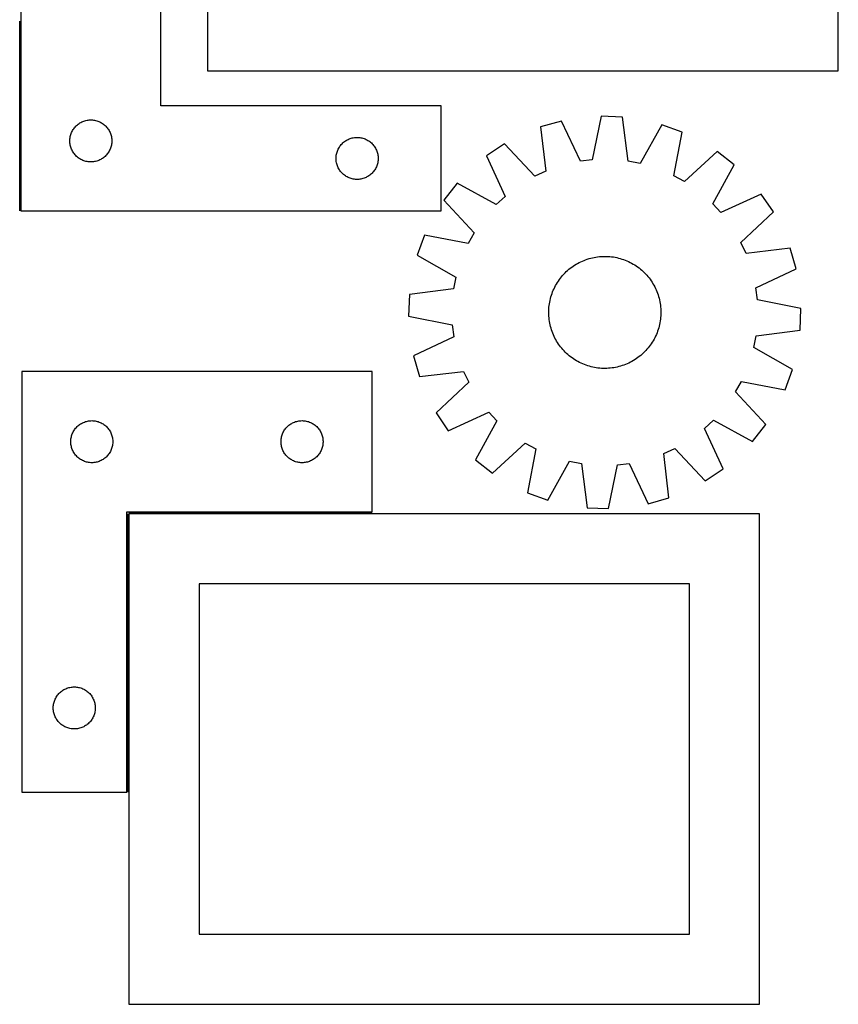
# Model space of a CAD drawing. Header units: millimetres. Extents: x 7 to 1493, y 7 to 2993.
# Tile 3 of 18: x 909 to 1493, y 7 to 709. Entities that reach past the tile are written whole.
import ezdxf

# ---------------------------------------------------------------- set-up
doc = ezdxf.new("R2010")
doc.units = ezdxf.units.MM
doc.layers.add('COMMON', color=5, linetype='CONTINUOUS', true_color=0x0000ff)
doc.layers.add('CUT', color=7, linetype='CONTINUOUS', true_color=0x000000)

msp = doc.modelspace()

# ---------------------------------------------------------------- linework, layer by layer
at = {"layer": 'COMMON'}
for p, q in [((908.774769, 572.673431), (908.774769, 708.049512)), ((985.974295, 356.536283), (985.974295, 158.036284)), ((1160.224295, 357.286284), (986.724296, 357.286284))]:
    msp.add_line(p, q, dxfattribs=at)
at = {"layer": 'CUT'}
for p, q in [((1042.879264, 1022.568006), (1042.879264, 672.568006)), ((1492.879264, 672.568006), (1492.879264, 1022.568006)), ((909.524769, 822.673431), (909.524769, 572.673431)), ((1009.524769, 647.673431), (1009.524769, 822.673431)), ((1042.879264, 672.568006), (1492.879264, 672.568006)), ((1209.524769, 647.673431), (1009.524769, 647.673431)), ((1209.524769, 572.673431), (1209.524769, 647.673431)), ((1323.613723, 640.275747), (1317.348903, 609.13531)), ((1338.989842, 639.723004), (1323.613723, 640.275747)), ((1343.0025, 608.213111), (1338.989842, 639.723004)), ((947.762972, 631.982573), (948.25779, 632.575712)), ((948.25779, 632.575712), (948.782486, 633.142593)), ((948.782486, 633.142593), (949.335669, 633.681711)), ((949.335669, 633.681711), (949.915871, 634.191637)), ((949.915871, 634.191637), (950.521554, 634.671019)), ((950.521554, 634.671019), (951.151113, 635.118586)), ((951.151113, 635.118586), (951.802877, 635.53315)), ((951.802877, 635.53315), (952.475118, 635.913613)), ((952.475118, 635.913613), (953.166053, 636.258964)), ((953.166053, 636.258964), (953.87385, 636.56829)), ((953.87385, 636.56829), (954.596633, 636.840769)), ((954.596633, 636.840769), (955.332484, 637.075679)), ((955.332484, 637.075679), (956.079453, 637.272396)), ((956.079453, 637.272396), (956.835557, 637.4304)), ((956.835557, 637.4304), (957.598793, 637.549271)), ((957.598793, 637.549271), (958.367137, 637.628693)), ((958.367137, 637.628693), (959.13855, 637.668458)), ((959.13855, 637.668458), (959.910987, 637.668458)), ((959.910987, 637.668458), (960.682401, 637.628693)), ((960.682401, 637.628693), (961.450744, 637.549271)), ((961.450744, 637.549271), (962.21398, 637.4304)), ((962.21398, 637.4304), (962.970085, 637.272396)), ((962.970085, 637.272396), (963.717053, 637.075679)), ((963.717053, 637.075679), (964.452904, 636.840769)), ((964.452904, 636.840769), (965.175687, 636.56829)), ((965.175687, 636.56829), (965.883485, 636.258964)), ((965.883485, 636.258964), (966.57442, 635.913613)), ((966.57442, 635.913613), (967.246661, 635.53315)), ((967.246661, 635.53315), (967.898425, 635.118586)), ((967.898425, 635.118586), (968.527983, 634.671019)), ((968.527983, 634.671019), (969.133666, 634.191637)), ((969.133666, 634.191637), (969.713869, 633.681711)), ((969.713869, 633.681711), (970.267052, 633.142593)), ((970.267052, 633.142593), (970.791748, 632.575712)), ((970.791748, 632.575712), (971.286566, 631.982573)), ((1295.284046, 636.826802), (1280.489681, 632.60101)), ((1280.489681, 632.60101), (1284.154407, 601.048759)), ((1308.837403, 608.099093), (1295.284046, 636.826802)), ((1366.998748, 634.248793), (1351.417626, 606.568414)), ((1381.451499, 628.971622), (1366.998748, 634.248793)), ((944.70345, 624.981789), (944.841933, 625.741712)), ((944.841933, 625.741712), (945.019353, 626.493497)), ((945.019353, 626.493497), (945.235238, 627.235153)), ((945.235238, 627.235153), (945.489016, 627.964712)), ((945.489016, 627.964712), (945.780015, 628.680239)), ((945.780015, 628.680239), (946.107462, 629.379837)), ((946.107462, 629.379837), (946.47049, 630.061652)), ((946.47049, 630.061652), (946.868135, 630.723873)), ((946.868135, 630.723873), (947.299344, 631.364747)), ((947.299344, 631.364747), (947.762972, 631.982573)), ((971.286566, 631.982573), (971.750194, 631.364747)), ((971.750194, 631.364747), (972.181402, 630.723873)), ((972.181402, 630.723873), (972.579047, 630.061652)), ((972.579047, 630.061652), (972.942075, 629.379837)), ((972.942075, 629.379837), (973.269522, 628.680239)), ((973.269522, 628.680239), (973.560521, 627.964712)), ((973.560521, 627.964712), (973.814299, 627.235153)), ((973.814299, 627.235153), (974.030185, 626.493497)), ((974.030185, 626.493497), (974.207604, 625.741712)), ((974.207604, 625.741712), (974.346087, 624.981789)), ((1375.530671, 597.763953), (1381.451499, 628.971622)), ((944.524769, 622.673431), (944.544657, 623.445612)), ((944.544657, 621.901249), (944.524769, 622.673431)), ((944.544657, 623.445612), (944.604271, 624.215745)), ((944.604271, 621.131116), (944.544657, 621.901249)), ((944.604271, 624.215745), (944.70345, 624.981789)), ((944.70345, 620.365072), (944.604271, 621.131116)), ((944.841933, 619.60515), (944.70345, 620.365072)), ((945.019353, 618.853364), (944.841933, 619.60515)), ((945.235238, 618.111708), (945.019353, 618.853364)), ((974.030185, 618.853364), (973.814299, 618.111708)), ((974.207604, 619.60515), (974.030185, 618.853364)), ((974.346087, 620.365072), (974.207604, 619.60515)), ((974.346087, 624.981789), (974.445267, 624.215745)), ((974.445267, 621.131116), (974.346087, 620.365072)), ((974.445267, 624.215745), (974.50488, 623.445612)), ((974.50488, 621.901249), (974.445267, 621.131116)), ((974.50488, 623.445612), (974.524769, 622.673431)), ((974.524769, 622.673431), (974.50488, 621.901249)), ((1136.868135, 618.223873), (1137.299344, 618.864747)), ((1137.299344, 618.864747), (1137.762972, 619.482573)), ((1137.762972, 619.482573), (1138.25779, 620.075712)), ((1138.25779, 620.075712), (1138.782486, 620.642593)), ((1138.782486, 620.642593), (1139.335669, 621.181711)), ((1139.335669, 621.181711), (1139.915871, 621.691637)), ((1139.915871, 621.691637), (1140.521554, 622.171019)), ((1140.521554, 622.171019), (1141.151113, 622.618586)), ((1141.151113, 622.618586), (1141.802877, 623.03315)), ((1141.802877, 623.03315), (1142.475118, 623.413613)), ((1142.475118, 623.413613), (1143.166053, 623.758964)), ((1143.166053, 623.758964), (1143.87385, 624.06829)), ((1143.87385, 624.06829), (1144.596633, 624.340769)), ((1144.596633, 624.340769), (1145.332484, 624.575679)), ((1145.332484, 624.575679), (1146.079453, 624.772396)), ((1146.079453, 624.772396), (1146.835557, 624.9304)), ((1146.835557, 624.9304), (1147.598793, 625.049271)), ((1147.598793, 625.049271), (1148.367137, 625.128693)), ((1148.367137, 625.128693), (1149.13855, 625.168458)), ((1149.13855, 625.168458), (1149.910987, 625.168458)), ((1149.910987, 625.168458), (1150.682401, 625.128693)), ((1150.682401, 625.128693), (1151.450744, 625.049271)), ((1151.450744, 625.049271), (1152.21398, 624.9304)), ((1152.21398, 624.9304), (1152.970085, 624.772396)), ((1152.970085, 624.772396), (1153.717053, 624.575679)), ((1153.717053, 624.575679), (1154.452904, 624.340769)), ((1154.452904, 624.340769), (1155.175687, 624.06829)), ((1155.175687, 624.06829), (1155.883485, 623.758964)), ((1155.883485, 623.758964), (1156.57442, 623.413613)), ((1156.57442, 623.413613), (1157.246661, 623.03315)), ((1157.246661, 623.03315), (1157.898425, 622.618586)), ((1157.898425, 622.618586), (1158.527983, 622.171019)), ((1158.527983, 622.171019), (1159.133666, 621.691637)), ((1159.133666, 621.691637), (1159.713869, 621.181711)), ((1159.713869, 621.181711), (1160.267052, 620.642593)), ((1160.267052, 620.642593), (1160.791748, 620.075712)), ((1160.791748, 620.075712), (1161.286566, 619.482573)), ((1161.286566, 619.482573), (1161.750194, 618.864747)), ((1161.750194, 618.864747), (1162.181402, 618.223873)), ((1254.61234, 620.566517), (1241.847904, 611.97584)), ((1276.379698, 597.43306), (1254.61234, 620.566517)), ((945.489016, 617.382149), (945.235238, 618.111708)), ((945.780015, 616.666622), (945.489016, 617.382149)), ((946.107462, 615.967024), (945.780015, 616.666622)), ((946.47049, 615.28521), (946.107462, 615.967024)), ((946.868135, 614.622988), (946.47049, 615.28521)), ((947.299344, 613.982114), (946.868135, 614.622988)), ((947.762972, 613.364288), (947.299344, 613.982114)), ((948.25779, 612.771149), (947.762972, 613.364288)), ((948.782486, 612.204268), (948.25779, 612.771149)), ((949.335669, 611.66515), (948.782486, 612.204268)), ((949.915871, 611.155224), (949.335669, 611.66515)), ((969.713869, 611.66515), (969.133666, 611.155224)), ((970.267052, 612.204268), (969.713869, 611.66515)), ((970.791748, 612.771149), (970.267052, 612.204268)), ((971.286566, 613.364288), (970.791748, 612.771149)), ((971.750194, 613.982114), (971.286566, 613.364288)), ((972.181402, 614.622988), (971.750194, 613.982114)), ((972.579047, 615.28521), (972.181402, 614.622988)), ((972.942075, 615.967024), (972.579047, 615.28521)), ((973.269522, 616.666622), (972.942075, 615.967024)), ((973.560521, 617.382149), (973.269522, 616.666622)), ((973.814299, 618.111708), (973.560521, 617.382149)), ((1134.544657, 610.945612), (1134.604271, 611.715745)), ((1134.604271, 611.715745), (1134.70345, 612.481789)), ((1134.70345, 612.481789), (1134.841933, 613.241712)), ((1134.841933, 613.241712), (1135.019353, 613.993497)), ((1135.019353, 613.993497), (1135.235238, 614.735153)), ((1135.235238, 614.735153), (1135.489016, 615.464712)), ((1135.489016, 615.464712), (1135.780015, 616.180239)), ((1135.780015, 616.180239), (1136.107462, 616.879837)), ((1136.107462, 616.879837), (1136.47049, 617.561652)), ((1136.47049, 617.561652), (1136.868135, 618.223873)), ((1162.181402, 618.223873), (1162.579047, 617.561652)), ((1162.579047, 617.561652), (1162.942075, 616.879837)), ((1162.942075, 616.879837), (1163.269522, 616.180239)), ((1163.269522, 616.180239), (1163.560521, 615.464712)), ((1163.560521, 615.464712), (1163.814299, 614.735153)), ((1163.814299, 614.735153), (1164.030185, 613.993497)), ((1164.030185, 613.993497), (1164.207604, 613.241712)), ((1164.207604, 613.241712), (1164.346087, 612.481789)), ((1164.346087, 612.481789), (1164.445267, 611.715745)), ((1164.445267, 611.715745), (1164.50488, 610.945612)), ((1241.847904, 611.97584), (1255.083447, 583.100329)), ((1406.397928, 615.11011), (1383.025692, 593.599336)), ((1418.512575, 605.625076), (1406.397928, 615.11011)), ((950.521554, 610.675842), (949.915871, 611.155224)), ((951.151113, 610.228275), (950.521554, 610.675842)), ((951.802877, 609.813711), (951.151113, 610.228275)), ((952.475118, 609.433249), (951.802877, 609.813711)), ((953.166053, 609.087897), (952.475118, 609.433249)), ((953.87385, 608.778571), (953.166053, 609.087897)), ((954.596633, 608.506092), (953.87385, 608.778571)), ((955.332484, 608.271182), (954.596633, 608.506092)), ((956.079453, 608.074465), (955.332484, 608.271182)), ((956.835557, 607.916461), (956.079453, 608.074465)), ((957.598793, 607.79759), (956.835557, 607.916461)), ((958.367137, 607.718168), (957.598793, 607.79759)), ((959.13855, 607.678404), (958.367137, 607.718168)), ((959.910987, 607.678404), (959.13855, 607.678404)), ((960.682401, 607.718168), (959.910987, 607.678404)), ((961.450744, 607.79759), (960.682401, 607.718168)), ((962.21398, 607.916461), (961.450744, 607.79759)), ((962.970085, 608.074465), (962.21398, 607.916461)), ((963.717053, 608.271182), (962.970085, 608.074465)), ((964.452904, 608.506092), (963.717053, 608.271182)), ((965.175687, 608.778571), (964.452904, 608.506092)), ((965.883485, 609.087897), (965.175687, 608.778571)), ((966.57442, 609.433249), (965.883485, 609.087897)), ((967.246661, 609.813711), (966.57442, 609.433249)), ((967.898425, 610.228275), (967.246661, 609.813711)), ((968.527983, 610.675842), (967.898425, 610.228275)), ((969.133666, 611.155224), (968.527983, 610.675842)), ((1134.524769, 610.173431), (1134.544657, 610.945612)), ((1134.544657, 609.401249), (1134.524769, 610.173431)), ((1134.604271, 608.631116), (1134.544657, 609.401249)), ((1134.70345, 607.865072), (1134.604271, 608.631116)), ((1134.841933, 607.10515), (1134.70345, 607.865072)), ((1135.019353, 606.353364), (1134.841933, 607.10515)), ((1135.235238, 605.611708), (1135.019353, 606.353364)), ((1135.489016, 604.882149), (1135.235238, 605.611708)), ((1135.780015, 604.166622), (1135.489016, 604.882149)), ((1163.560521, 604.882149), (1163.269522, 604.166622)), ((1163.814299, 605.611708), (1163.560521, 604.882149)), ((1164.030185, 606.353364), (1163.814299, 605.611708)), ((1164.207604, 607.10515), (1164.030185, 606.353364)), ((1164.346087, 607.865072), (1164.207604, 607.10515)), ((1164.445267, 608.631116), (1164.346087, 607.865072)), ((1164.50488, 609.401249), (1164.445267, 608.631116)), ((1164.50488, 610.945612), (1164.524769, 610.173431)), ((1164.524769, 610.173431), (1164.50488, 609.401249)), ((1317.348903, 609.13531), (1308.837403, 608.099093)), ((1351.417626, 606.568414), (1343.0025, 608.213111)), ((1403.237834, 577.774456), (1418.512575, 605.625076)), ((1136.107462, 603.467024), (1135.780015, 604.166622)), ((1136.47049, 602.78521), (1136.107462, 603.467024)), ((1136.868135, 602.122988), (1136.47049, 602.78521)), ((1137.299344, 601.482114), (1136.868135, 602.122988)), ((1137.762972, 600.864288), (1137.299344, 601.482114)), ((1138.25779, 600.271149), (1137.762972, 600.864288)), ((1138.782486, 599.704268), (1138.25779, 600.271149)), ((1139.335669, 599.16515), (1138.782486, 599.704268)), ((1139.915871, 598.655224), (1139.335669, 599.16515)), ((1140.521554, 598.175842), (1139.915871, 598.655224)), ((1141.151113, 597.728275), (1140.521554, 598.175842)), ((1141.802877, 597.313711), (1141.151113, 597.728275)), ((1142.475118, 596.933249), (1141.802877, 597.313711)), ((1157.246661, 597.313711), (1156.57442, 596.933249)), ((1157.898425, 597.728275), (1157.246661, 597.313711)), ((1158.527983, 598.175842), (1157.898425, 597.728275)), ((1159.133666, 598.655224), (1158.527983, 598.175842)), ((1159.713869, 599.16515), (1159.133666, 598.655224)), ((1160.267052, 599.704268), (1159.713869, 599.16515)), ((1160.791748, 600.271149), (1160.267052, 599.704268)), ((1161.286566, 600.864288), (1160.791748, 600.271149)), ((1161.750194, 601.482114), (1161.286566, 600.864288)), ((1162.181402, 602.122988), (1161.750194, 601.482114)), ((1162.579047, 602.78521), (1162.181402, 602.122988)), ((1162.942075, 603.467024), (1162.579047, 602.78521)), ((1163.269522, 604.166622), (1162.942075, 603.467024)), ((1284.154407, 601.048759), (1276.379698, 597.43306)), ((1383.025692, 593.599336), (1375.530671, 597.763953)), ((1143.166053, 596.587897), (1142.475118, 596.933249)), ((1143.87385, 596.278571), (1143.166053, 596.587897)), ((1144.596633, 596.006092), (1143.87385, 596.278571)), ((1145.332484, 595.771182), (1144.596633, 596.006092)), ((1146.079453, 595.574465), (1145.332484, 595.771182)), ((1146.835557, 595.416461), (1146.079453, 595.574465)), ((1147.598793, 595.29759), (1146.835557, 595.416461)), ((1148.367137, 595.218168), (1147.598793, 595.29759)), ((1149.13855, 595.178404), (1148.367137, 595.218168)), ((1149.910987, 595.178404), (1149.13855, 595.178404)), ((1150.682401, 595.218168), (1149.910987, 595.178404)), ((1151.450744, 595.29759), (1150.682401, 595.218168)), ((1152.21398, 595.416461), (1151.450744, 595.29759)), ((1152.970085, 595.574465), (1152.21398, 595.416461)), ((1153.717053, 595.771182), (1152.970085, 595.574465)), ((1154.452904, 596.006092), (1153.717053, 595.771182)), ((1155.175687, 596.278571), (1154.452904, 596.006092)), ((1155.883485, 596.587897), (1155.175687, 596.278571)), ((1156.57442, 596.933249), (1155.883485, 596.587897)), ((1220.955953, 592.533819), (1211.470919, 580.419172)), ((1248.806573, 577.259078), (1220.955953, 592.533819)), ((1437.954596, 584.733124), (1409.079085, 571.497581)), ((1446.545273, 571.968689), (1437.954596, 584.733124)), ((1211.470919, 580.419172), (1232.981692, 557.046936)), ((1255.083447, 583.100329), (1248.806573, 577.259078)), ((1409.079085, 571.497581), (1403.237834, 577.774456)), ((909.524769, 572.673431), (1209.524769, 572.673431)), ((1423.411816, 550.20133), (1446.545273, 571.968689)), ((1197.609407, 555.472743), (1192.332235, 541.019992)), ((1228.817075, 549.551916), (1197.609407, 555.472743)), ((1232.981692, 557.046936), (1228.817075, 549.551916)), ((1427.027515, 542.426621), (1423.411816, 550.20133)), ((1458.579766, 546.091347), (1427.027515, 542.426621)), ((1462.805558, 531.296982), (1458.579766, 546.091347)), ((1192.332235, 541.019992), (1220.012614, 525.43887)), ((1304.73423, 534.002538), (1305.803449, 534.662674)), ((1305.803449, 534.662674), (1306.892874, 535.288899)), ((1306.892874, 535.288899), (1308.001433, 535.880596)), ((1308.001433, 535.880596), (1309.12803, 536.43718)), ((1309.12803, 536.43718), (1310.271554, 536.958102)), ((1310.271554, 536.958102), (1311.430876, 537.442848)), ((1311.430876, 537.442848), (1312.604853, 537.890939)), ((1312.604853, 537.890939), (1313.792325, 538.301934)), ((1313.792325, 538.301934), (1314.992121, 538.675427)), ((1314.992121, 538.675427), (1316.203056, 539.011049)), ((1316.203056, 539.011049), (1317.423936, 539.308469)), ((1317.423936, 539.308469), (1318.653556, 539.567394)), ((1318.653556, 539.567394), (1319.890702, 539.787567)), ((1319.890702, 539.787567), (1321.134153, 539.968773)), ((1321.134153, 539.968773), (1322.382683, 540.110831)), ((1322.382683, 540.110831), (1323.635059, 540.213601)), ((1323.635059, 540.213601), (1324.890045, 540.276983)), ((1324.890045, 540.276983), (1326.146402, 540.300913)), ((1326.146402, 540.300913), (1327.402891, 540.285369)), ((1327.402891, 540.285369), (1328.658272, 540.230365)), ((1328.658272, 540.230365), (1329.911306, 540.135956)), ((1329.911306, 540.135956), (1331.160756, 540.002234)), ((1331.160756, 540.002234), (1332.405389, 539.829332)), ((1332.405389, 539.829332), (1333.643978, 539.617421)), ((1333.643978, 539.617421), (1334.875298, 539.366709)), ((1334.875298, 539.366709), (1336.098136, 539.077445)), ((1336.098136, 539.077445), (1337.311285, 538.749912)), ((1337.311285, 538.749912), (1338.513547, 538.384436)), ((1338.513547, 538.384436), (1339.703735, 537.981375)), ((1339.703735, 537.981375), (1340.880676, 537.541129)), ((1340.880676, 537.541129), (1342.043208, 537.064132)), ((1342.043208, 537.064132), (1343.190184, 536.550854)), ((1343.190184, 536.550854), (1344.320471, 536.001802)), ((1344.320471, 536.001802), (1345.432954, 535.417517)), ((1345.432954, 535.417517), (1346.526535, 534.798577)), ((1346.526535, 534.798577), (1347.600135, 534.145593)), ((1347.600135, 534.145593), (1348.652695, 533.459207)), ((1296.187338, 526.653331), (1297.029929, 527.585558)), ((1297.029929, 527.585558), (1297.901387, 528.490858)), ((1297.901387, 528.490858), (1298.80085, 529.368339)), ((1298.80085, 529.368339), (1299.727433, 530.217134)), ((1299.727433, 530.217134), (1300.680219, 531.036405)), ((1300.680219, 531.036405), (1301.658269, 531.825344)), ((1301.658269, 531.825344), (1302.660617, 532.583172)), ((1302.660617, 532.583172), (1303.686275, 533.309143)), ((1303.686275, 533.309143), (1304.73423, 534.002538)), ((1348.652695, 533.459207), (1349.683176, 532.740099)), ((1349.683176, 532.740099), (1350.69056, 531.988978)), ((1350.69056, 531.988978), (1351.673854, 531.206584)), ((1351.673854, 531.206584), (1352.632087, 530.39369)), ((1352.632087, 530.39369), (1353.564314, 529.551099)), ((1353.564314, 529.551099), (1354.469614, 528.679642)), ((1354.469614, 528.679642), (1355.347095, 527.780178)), ((1355.347095, 527.780178), (1356.195889, 526.853596)), ((1434.077849, 517.743625), (1462.805558, 531.296982)), ((1220.012614, 525.43887), (1218.367917, 517.023744)), ((1291.163511, 519.454198), (1291.782451, 520.547779)), ((1291.782451, 520.547779), (1292.435436, 521.621379)), ((1292.435436, 521.621379), (1293.121821, 522.673939)), ((1293.121821, 522.673939), (1293.840929, 523.70442)), ((1293.840929, 523.70442), (1294.592051, 524.711804)), ((1294.592051, 524.711804), (1295.374444, 525.695098)), ((1295.374444, 525.695098), (1296.187338, 526.653331)), ((1356.195889, 526.853596), (1357.015161, 525.90081)), ((1357.015161, 525.90081), (1357.8041, 524.92276)), ((1357.8041, 524.92276), (1358.561928, 523.920411)), ((1358.561928, 523.920411), (1359.287898, 522.894753)), ((1359.287898, 522.894753), (1359.981294, 521.846798)), ((1359.981294, 521.846798), (1360.64143, 520.77758)), ((1360.64143, 520.77758), (1361.267655, 519.688154)), ((1186.858024, 513.011086), (1186.305282, 497.634967)), ((1218.367917, 517.023744), (1186.858024, 513.011086)), ((1288.196593, 512.534791), (1288.599653, 513.72498)), ((1288.599653, 513.72498), (1289.039899, 514.901921)), ((1289.039899, 514.901921), (1289.516896, 516.064452)), ((1289.516896, 516.064452), (1290.030174, 517.211428)), ((1290.030174, 517.211428), (1290.579226, 518.341715)), ((1290.579226, 518.341715), (1291.163511, 519.454198)), ((1361.267655, 519.688154), (1361.859351, 518.579595)), ((1361.859351, 518.579595), (1362.415935, 517.452998)), ((1362.415935, 517.452998), (1362.936857, 516.309474)), ((1362.936857, 516.309474), (1363.421604, 515.150152)), ((1363.421604, 515.150152), (1363.869695, 513.976176)), ((1363.869695, 513.976176), (1364.28069, 512.788704)), ((1435.114066, 509.232126), (1434.077849, 517.743625)), ((1286.578794, 505.182), (1286.751696, 506.426634)), ((1286.751696, 506.426634), (1286.963607, 507.665222)), ((1286.963607, 507.665222), (1287.214319, 508.896542)), ((1287.214319, 508.896542), (1287.503584, 510.11938)), ((1287.503584, 510.11938), (1287.831116, 511.332529)), ((1287.831116, 511.332529), (1288.196593, 512.534791)), ((1364.28069, 512.788704), (1364.654183, 511.588908)), ((1364.654183, 511.588908), (1364.989805, 510.377972)), ((1364.989805, 510.377972), (1365.287225, 509.157092)), ((1365.287225, 509.157092), (1365.54615, 507.927472)), ((1365.54615, 507.927472), (1365.766323, 506.690326)), ((1365.766323, 506.690326), (1365.947528, 505.446875)), ((1466.254502, 502.967305), (1435.114066, 509.232126)), ((1286.280115, 500.167646), (1286.295659, 501.424136)), ((1286.304045, 498.911289), (1286.280115, 500.167646)), ((1286.295659, 501.424136), (1286.350663, 502.679517)), ((1286.367427, 497.656303), (1286.304045, 498.911289)), ((1286.350663, 502.679517), (1286.445073, 503.93255)), ((1286.445073, 503.93255), (1286.578794, 505.182)), ((1365.947528, 505.446875), (1366.089586, 504.198345)), ((1366.089586, 504.198345), (1366.192357, 502.945969)), ((1366.192357, 502.945969), (1366.255739, 501.690984)), ((1366.264125, 499.178137), (1366.209121, 497.922756)), ((1366.255739, 501.690984), (1366.279669, 500.434626)), ((1366.279669, 500.434626), (1366.264125, 499.178137)), ((1465.70176, 487.591187), (1466.254502, 502.967305)), ((1186.305282, 497.634967), (1217.445718, 491.370147)), ((1286.470198, 496.403927), (1286.367427, 497.656303)), ((1286.612256, 495.155398), (1286.470198, 496.403927)), ((1286.793461, 493.911946), (1286.612256, 495.155398)), ((1287.013634, 492.6748), (1286.793461, 493.911946)), ((1287.272559, 491.44518), (1287.013634, 492.6748)), ((1365.596177, 492.937051), (1365.345465, 491.70573)), ((1365.808088, 494.175639), (1365.596177, 492.937051)), ((1365.98099, 495.420272), (1365.808088, 494.175639)), ((1366.114711, 496.669722), (1365.98099, 495.420272)), ((1366.209121, 497.922756), (1366.114711, 496.669722)), ((1217.445718, 491.370147), (1218.481935, 482.858647)), ((1287.569979, 490.2243), (1287.272559, 491.44518)), ((1287.905601, 489.013365), (1287.569979, 490.2243)), ((1288.279094, 487.813569), (1287.905601, 489.013365)), ((1288.690089, 486.626097), (1288.279094, 487.813569)), ((1289.138181, 485.45212), (1288.690089, 486.626097)), ((1289.622927, 484.292798), (1289.138181, 485.45212)), ((1363.519885, 485.700352), (1363.042888, 484.53782)), ((1363.960131, 486.877293), (1363.519885, 485.700352)), ((1364.363192, 488.067482), (1363.960131, 486.877293)), ((1364.728668, 489.269744), (1364.363192, 488.067482)), ((1365.0562, 490.482892), (1364.728668, 489.269744)), ((1365.345465, 491.70573), (1365.0562, 490.482892)), ((1434.191867, 483.578528), (1465.70176, 487.591187)), ((1218.481935, 482.858647), (1189.754226, 469.30529)), ((1290.143849, 483.149274), (1289.622927, 484.292798)), ((1290.700433, 482.022677), (1290.143849, 483.149274)), ((1291.292129, 480.914119), (1290.700433, 482.022677)), ((1291.918355, 479.824693), (1291.292129, 480.914119)), ((1292.578491, 478.755475), (1291.918355, 479.824693)), ((1293.271886, 477.707519), (1292.578491, 478.755475)), ((1359.437963, 477.928333), (1358.718855, 476.897853)), ((1360.124348, 478.980893), (1359.437963, 477.928333)), ((1360.777333, 480.054493), (1360.124348, 478.980893)), ((1361.396273, 481.148075), (1360.777333, 480.054493)), ((1361.980558, 482.260558), (1361.396273, 481.148075)), ((1362.52961, 483.390845), (1361.980558, 482.260558)), ((1363.042888, 484.53782), (1362.52961, 483.390845)), ((1432.54717, 475.163403), (1434.191867, 483.578528)), ((1293.997856, 476.681862), (1293.271886, 477.707519)), ((1294.755684, 475.679513), (1293.997856, 476.681862)), ((1295.544624, 474.701463), (1294.755684, 475.679513)), ((1296.363895, 473.748677), (1295.544624, 474.701463)), ((1297.212689, 472.822095), (1296.363895, 473.748677)), ((1298.09017, 471.922631), (1297.212689, 472.822095)), ((1298.99547, 471.051173), (1298.09017, 471.922631)), ((1299.927697, 470.208582), (1298.99547, 471.051173)), ((1353.758934, 471.233934), (1352.832352, 470.385139)), ((1354.658397, 472.111414), (1353.758934, 471.233934)), ((1355.529855, 473.016714), (1354.658397, 472.111414)), ((1356.372446, 473.948941), (1355.529855, 473.016714)), ((1357.18534, 474.907174), (1356.372446, 473.948941)), ((1357.967733, 475.890468), (1357.18534, 474.907174)), ((1358.718855, 476.897853), (1357.967733, 475.890468)), ((1460.227549, 459.58228), (1432.54717, 475.163403)), ((1189.754226, 469.30529), (1193.980018, 454.510925)), ((1300.88593, 469.395689), (1299.927697, 470.208582)), ((1301.869224, 468.613295), (1300.88593, 469.395689)), ((1302.876608, 467.862173), (1301.869224, 468.613295)), ((1303.907089, 467.143065), (1302.876608, 467.862173)), ((1304.959649, 466.45668), (1303.907089, 467.143065)), ((1306.033249, 465.803695), (1304.959649, 466.45668)), ((1307.12683, 465.184755), (1306.033249, 465.803695)), ((1308.239314, 464.600471), (1307.12683, 465.184755)), ((1309.369601, 464.051418), (1308.239314, 464.600471)), ((1310.516576, 463.53814), (1309.369601, 464.051418)), ((1343.431754, 464.165093), (1342.28823, 463.644171)), ((1344.558351, 464.721677), (1343.431754, 464.165093)), ((1345.66691, 465.313373), (1344.558351, 464.721677)), ((1346.756336, 465.939599), (1345.66691, 465.313373)), ((1347.825554, 466.599735), (1346.756336, 465.939599)), ((1348.873509, 467.29313), (1347.825554, 466.599735)), ((1349.899167, 468.0191), (1348.873509, 467.29313)), ((1350.901515, 468.776929), (1349.899167, 468.0191)), ((1351.879565, 469.565868), (1350.901515, 468.776929)), ((1352.832352, 470.385139), (1351.879565, 469.565868)), ((910.224295, 458.036284), (910.224295, 158.036284)), ((1160.224295, 458.036284), (910.224295, 458.036284)), ((1160.224295, 358.036284), (1160.224295, 458.036284)), ((1193.980018, 454.510925), (1225.532269, 458.175651)), ((1225.532269, 458.175651), (1229.147968, 450.400943)), ((1311.679108, 463.061143), (1310.516576, 463.53814)), ((1312.856049, 462.620897), (1311.679108, 463.061143)), ((1314.046238, 462.217837), (1312.856049, 462.620897)), ((1315.248499, 461.85236), (1314.046238, 462.217837)), ((1316.461648, 461.524828), (1315.248499, 461.85236)), ((1317.684486, 461.235563), (1316.461648, 461.524828)), ((1318.915807, 460.984852), (1317.684486, 461.235563)), ((1320.154395, 460.77294), (1318.915807, 460.984852)), ((1321.399028, 460.600038), (1320.154395, 460.77294)), ((1322.648478, 460.466317), (1321.399028, 460.600038)), ((1323.901512, 460.371908), (1322.648478, 460.466317)), ((1325.156893, 460.316903), (1323.901512, 460.371908)), ((1326.413382, 460.301359), (1325.156893, 460.316903)), ((1327.669739, 460.325289), (1326.413382, 460.301359)), ((1328.924725, 460.388671), (1327.669739, 460.325289)), ((1330.177101, 460.491442), (1328.924725, 460.388671)), ((1331.425631, 460.6335), (1330.177101, 460.491442)), ((1332.669082, 460.814705), (1331.425631, 460.6335)), ((1333.906228, 461.034879), (1332.669082, 460.814705)), ((1335.135848, 461.293803), (1333.906228, 461.034879)), ((1336.356728, 461.591223), (1335.135848, 461.293803)), ((1337.567664, 461.926845), (1336.356728, 461.591223)), ((1338.767459, 462.300338), (1337.567664, 461.926845)), ((1339.954931, 462.711333), (1338.767459, 462.300338)), ((1341.128908, 463.159425), (1339.954931, 462.711333)), ((1342.28823, 463.644171), (1341.128908, 463.159425)), ((1454.950377, 445.129529), (1460.227549, 459.58228)), ((1229.147968, 450.400943), (1206.014511, 428.633584)), ((1419.578092, 443.555336), (1423.742709, 451.050357)), ((1423.742709, 451.050357), (1454.950377, 445.129529)), ((1441.088865, 420.183101), (1419.578092, 443.555336)), ((1206.014511, 428.633584), (1214.605188, 415.869149)), ((1214.605188, 415.869149), (1243.4807, 429.104692)), ((1243.4807, 429.104692), (1249.321951, 422.827817)), ((953.517888, 421.45359), (954.217486, 421.781038)), ((954.217486, 421.781038), (954.933013, 422.072036)), ((954.933013, 422.072036), (955.662572, 422.325815)), ((955.662572, 422.325815), (956.404228, 422.5417)), ((956.404228, 422.5417), (957.156014, 422.719119)), ((957.156014, 422.719119), (957.915936, 422.857603)), ((957.915936, 422.857603), (958.68198, 422.956782)), ((958.68198, 422.956782), (959.452113, 423.016395)), ((959.452113, 423.016395), (960.224295, 423.036284)), ((960.224295, 423.036284), (960.996476, 423.016395)), ((960.996476, 423.016395), (961.766609, 422.956782)), ((961.766609, 422.956782), (962.532653, 422.857603)), ((962.532653, 422.857603), (963.292575, 422.719119)), ((963.292575, 422.719119), (964.044361, 422.5417)), ((964.044361, 422.5417), (964.786017, 422.325815)), ((964.786017, 422.325815), (965.515576, 422.072036)), ((965.515576, 422.072036), (966.231103, 421.781038)), ((966.231103, 421.781038), (966.930701, 421.45359)), ((1103.517888, 421.45359), (1104.217486, 421.781038)), ((1104.217486, 421.781038), (1104.933013, 422.072036)), ((1104.933013, 422.072036), (1105.662572, 422.325815)), ((1105.662572, 422.325815), (1106.404228, 422.5417)), ((1106.404228, 422.5417), (1107.156014, 422.719119)), ((1107.156014, 422.719119), (1107.915936, 422.857603)), ((1107.915936, 422.857603), (1108.68198, 422.956782)), ((1108.68198, 422.956782), (1109.452113, 423.016395)), ((1109.452113, 423.016395), (1110.224295, 423.036284)), ((1110.224295, 423.036284), (1110.996476, 423.016395)), ((1110.996476, 423.016395), (1111.766609, 422.956782)), ((1111.766609, 422.956782), (1112.532653, 422.857603)), ((1112.532653, 422.857603), (1113.292575, 422.719119)), ((1113.292575, 422.719119), (1114.044361, 422.5417)), ((1114.044361, 422.5417), (1114.786017, 422.325815)), ((1114.786017, 422.325815), (1115.515576, 422.072036)), ((1115.515576, 422.072036), (1116.231103, 421.781038)), ((1116.231103, 421.781038), (1116.930701, 421.45359)), ((1249.321951, 422.827817), (1234.047209, 394.977197)), ((1397.476337, 417.501944), (1403.753212, 423.343195)), ((1403.753212, 423.343195), (1431.603832, 408.068453)), ((946.638761, 414.395), (946.984113, 415.085935)), ((946.984113, 415.085935), (947.364575, 415.758176)), ((947.364575, 415.758176), (947.779139, 416.40994)), ((947.779139, 416.40994), (948.226706, 417.039498)), ((948.226706, 417.039498), (948.706088, 417.645182)), ((948.706088, 417.645182), (949.216014, 418.225384)), ((949.216014, 418.225384), (949.755132, 418.778567)), ((949.755132, 418.778567), (950.322013, 419.303263)), ((950.322013, 419.303263), (950.915152, 419.798081)), ((950.915152, 419.798081), (951.532978, 420.261709)), ((951.532978, 420.261709), (952.173852, 420.692918)), ((952.173852, 420.692918), (952.836073, 421.090563)), ((952.836073, 421.090563), (953.517888, 421.45359)), ((966.930701, 421.45359), (967.612516, 421.090563)), ((967.612516, 421.090563), (968.274737, 420.692918)), ((968.274737, 420.692918), (968.915611, 420.261709)), ((968.915611, 420.261709), (969.533437, 419.798081)), ((969.533437, 419.798081), (970.126576, 419.303263)), ((970.126576, 419.303263), (970.693457, 418.778567)), ((970.693457, 418.778567), (971.232575, 418.225384)), ((971.232575, 418.225384), (971.742501, 417.645182)), ((971.742501, 417.645182), (972.221883, 417.039498)), ((972.221883, 417.039498), (972.66945, 416.40994)), ((972.66945, 416.40994), (973.084014, 415.758176)), ((973.084014, 415.758176), (973.464476, 415.085935)), ((973.464476, 415.085935), (973.809828, 414.395)), ((1096.638761, 414.395), (1096.984113, 415.085935)), ((1096.984113, 415.085935), (1097.364575, 415.758176)), ((1097.364575, 415.758176), (1097.779139, 416.40994)), ((1097.779139, 416.40994), (1098.226706, 417.039498)), ((1098.226706, 417.039498), (1098.706088, 417.645182)), ((1098.706088, 417.645182), (1099.216014, 418.225384)), ((1099.216014, 418.225384), (1099.755132, 418.778567)), ((1099.755132, 418.778567), (1100.322013, 419.303263)), ((1100.322013, 419.303263), (1100.915152, 419.798081)), ((1100.915152, 419.798081), (1101.532978, 420.261709)), ((1101.532978, 420.261709), (1102.173852, 420.692918)), ((1102.173852, 420.692918), (1102.836073, 421.090563)), ((1102.836073, 421.090563), (1103.517888, 421.45359)), ((1116.930701, 421.45359), (1117.612516, 421.090563)), ((1117.612516, 421.090563), (1118.274737, 420.692918)), ((1118.274737, 420.692918), (1118.915611, 420.261709)), ((1118.915611, 420.261709), (1119.533437, 419.798081)), ((1119.533437, 419.798081), (1120.126576, 419.303263)), ((1120.126576, 419.303263), (1120.693457, 418.778567)), ((1120.693457, 418.778567), (1121.232575, 418.225384)), ((1121.232575, 418.225384), (1121.742501, 417.645182)), ((1121.742501, 417.645182), (1122.221883, 417.039498)), ((1122.221883, 417.039498), (1122.66945, 416.40994)), ((1122.66945, 416.40994), (1123.084014, 415.758176)), ((1123.084014, 415.758176), (1123.464476, 415.085935)), ((1123.464476, 415.085935), (1123.809828, 414.395)), ((1410.71188, 388.626433), (1397.476337, 417.501944)), ((1431.603832, 408.068453), (1441.088865, 420.183101)), ((945.229267, 408.422503), (945.269032, 409.193916)), ((945.229267, 407.650065), (945.229267, 408.422503)), ((945.269032, 406.878652), (945.229267, 407.650065)), ((945.269032, 409.193916), (945.348454, 409.962259)), ((945.348454, 409.962259), (945.467325, 410.725496)), ((945.467325, 410.725496), (945.625329, 411.4816)), ((945.625329, 411.4816), (945.822046, 412.228569)), ((945.822046, 412.228569), (946.056956, 412.96442)), ((946.056956, 412.96442), (946.329435, 413.687203)), ((946.329435, 413.687203), (946.638761, 414.395)), ((973.809828, 414.395), (974.119154, 413.687203)), ((974.119154, 413.687203), (974.391633, 412.96442)), ((974.391633, 412.96442), (974.626543, 412.228569)), ((974.626543, 412.228569), (974.82326, 411.4816)), ((974.82326, 411.4816), (974.981264, 410.725496)), ((974.981264, 410.725496), (975.100135, 409.962259)), ((975.100135, 409.962259), (975.179557, 409.193916)), ((975.179557, 409.193916), (975.219322, 408.422503)), ((975.219322, 407.650065), (975.179557, 406.878652)), ((975.219322, 408.422503), (975.219322, 407.650065)), ((1095.229267, 408.422503), (1095.269032, 409.193916)), ((1095.229267, 407.650065), (1095.229267, 408.422503)), ((1095.269032, 406.878652), (1095.229267, 407.650065)), ((1095.269032, 409.193916), (1095.348454, 409.962259)), ((1095.348454, 409.962259), (1095.467325, 410.725496)), ((1095.467325, 410.725496), (1095.625329, 411.4816)), ((1095.625329, 411.4816), (1095.822046, 412.228569)), ((1095.822046, 412.228569), (1096.056956, 412.96442)), ((1096.056956, 412.96442), (1096.329435, 413.687203)), ((1096.329435, 413.687203), (1096.638761, 414.395)), ((1123.809828, 414.395), (1124.119154, 413.687203)), ((1124.119154, 413.687203), (1124.391633, 412.96442)), ((1124.391633, 412.96442), (1124.626543, 412.228569)), ((1124.626543, 412.228569), (1124.82326, 411.4816)), ((1124.82326, 411.4816), (1124.981264, 410.725496)), ((1124.981264, 410.725496), (1125.100135, 409.962259)), ((1125.100135, 409.962259), (1125.179557, 409.193916)), ((1125.179557, 409.193916), (1125.219322, 408.422503)), ((1125.219322, 407.650065), (1125.179557, 406.878652)), ((1125.219322, 408.422503), (1125.219322, 407.650065)), ((945.348454, 406.110309), (945.269032, 406.878652)), ((945.467325, 405.347073), (945.348454, 406.110309)), ((945.625329, 404.590968), (945.467325, 405.347073)), ((945.822046, 403.844), (945.625329, 404.590968)), ((946.056956, 403.108148), (945.822046, 403.844)), ((946.329435, 402.385366), (946.056956, 403.108148)), ((946.638761, 401.677568), (946.329435, 402.385366)), ((946.984113, 400.986633), (946.638761, 401.677568)), ((947.364575, 400.314392), (946.984113, 400.986633)), ((973.464476, 400.986633), (973.084014, 400.314392)), ((973.809828, 401.677568), (973.464476, 400.986633)), ((974.119154, 402.385366), (973.809828, 401.677568)), ((974.391633, 403.108148), (974.119154, 402.385366)), ((974.626543, 403.844), (974.391633, 403.108148)), ((974.82326, 404.590968), (974.626543, 403.844)), ((974.981264, 405.347073), (974.82326, 404.590968)), ((975.100135, 406.110309), (974.981264, 405.347073)), ((975.179557, 406.878652), (975.100135, 406.110309)), ((1095.348454, 406.110309), (1095.269032, 406.878652)), ((1095.467325, 405.347073), (1095.348454, 406.110309)), ((1095.625329, 404.590968), (1095.467325, 405.347073)), ((1095.822046, 403.844), (1095.625329, 404.590968)), ((1096.056956, 403.108148), (1095.822046, 403.844)), ((1096.329435, 402.385366), (1096.056956, 403.108148)), ((1096.638761, 401.677568), (1096.329435, 402.385366)), ((1096.984113, 400.986633), (1096.638761, 401.677568)), ((1097.364575, 400.314392), (1096.984113, 400.986633)), ((1123.464476, 400.986633), (1123.084014, 400.314392)), ((1123.809828, 401.677568), (1123.464476, 400.986633)), ((1124.119154, 402.385366), (1123.809828, 401.677568)), ((1124.391633, 403.108148), (1124.119154, 402.385366)), ((1124.626543, 403.844), (1124.391633, 403.108148)), ((1124.82326, 404.590968), (1124.626543, 403.844)), ((1124.981264, 405.347073), (1124.82326, 404.590968)), ((1125.100135, 406.110309), (1124.981264, 405.347073)), ((1125.179557, 406.878652), (1125.100135, 406.110309)), ((1246.161856, 385.492163), (1269.534092, 407.002936)), ((1269.534092, 407.002936), (1277.029113, 402.838319)), ((1277.029113, 402.838319), (1271.108285, 371.630651)), ((1368.405377, 399.553513), (1376.180086, 403.169212)), ((1376.180086, 403.169212), (1397.947445, 380.035755)), ((947.779139, 399.662628), (947.364575, 400.314392)), ((948.226706, 399.03307), (947.779139, 399.662628)), ((948.706088, 398.427386), (948.226706, 399.03307)), ((949.216014, 397.847184), (948.706088, 398.427386)), ((949.755132, 397.294001), (949.216014, 397.847184)), ((950.322013, 396.769305), (949.755132, 397.294001)), ((950.915152, 396.274487), (950.322013, 396.769305)), ((951.532978, 395.810859), (950.915152, 396.274487)), ((952.173852, 395.379651), (951.532978, 395.810859)), ((952.836073, 394.982006), (952.173852, 395.379651)), ((953.517888, 394.618978), (952.836073, 394.982006)), ((954.217486, 394.291531), (953.517888, 394.618978)), ((954.933013, 394.000532), (954.217486, 394.291531)), ((955.662572, 393.746753), (954.933013, 394.000532)), ((956.404228, 393.530868), (955.662572, 393.746753)), ((957.156014, 393.353449), (956.404228, 393.530868)), ((964.044361, 393.530868), (963.292575, 393.353449)), ((964.786017, 393.746753), (964.044361, 393.530868)), ((965.515576, 394.000532), (964.786017, 393.746753)), ((966.231103, 394.291531), (965.515576, 394.000532)), ((966.930701, 394.618978), (966.231103, 394.291531)), ((967.612516, 394.982006), (966.930701, 394.618978)), ((968.274737, 395.379651), (967.612516, 394.982006)), ((968.915611, 395.810859), (968.274737, 395.379651)), ((969.533437, 396.274487), (968.915611, 395.810859)), ((970.126576, 396.769305), (969.533437, 396.274487)), ((970.693457, 397.294001), (970.126576, 396.769305)), ((971.232575, 397.847184), (970.693457, 397.294001)), ((971.742501, 398.427386), (971.232575, 397.847184)), ((972.221883, 399.03307), (971.742501, 398.427386)), ((972.66945, 399.662628), (972.221883, 399.03307)), ((973.084014, 400.314392), (972.66945, 399.662628)), ((1097.779139, 399.662628), (1097.364575, 400.314392)), ((1098.226706, 399.03307), (1097.779139, 399.662628)), ((1098.706088, 398.427386), (1098.226706, 399.03307)), ((1099.216014, 397.847184), (1098.706088, 398.427386)), ((1099.755132, 397.294001), (1099.216014, 397.847184)), ((1100.322013, 396.769305), (1099.755132, 397.294001)), ((1100.915152, 396.274487), (1100.322013, 396.769305)), ((1101.532978, 395.810859), (1100.915152, 396.274487)), ((1102.173852, 395.379651), (1101.532978, 395.810859)), ((1102.836073, 394.982006), (1102.173852, 395.379651)), ((1103.517888, 394.618978), (1102.836073, 394.982006)), ((1104.217486, 394.291531), (1103.517888, 394.618978)), ((1104.933013, 394.000532), (1104.217486, 394.291531)), ((1105.662572, 393.746753), (1104.933013, 394.000532)), ((1106.404228, 393.530868), (1105.662572, 393.746753)), ((1107.156014, 393.353449), (1106.404228, 393.530868)), ((1114.044361, 393.530868), (1113.292575, 393.353449)), ((1114.786017, 393.746753), (1114.044361, 393.530868)), ((1115.515576, 394.000532), (1114.786017, 393.746753)), ((1116.231103, 394.291531), (1115.515576, 394.000532)), ((1116.930701, 394.618978), (1116.231103, 394.291531)), ((1117.612516, 394.982006), (1116.930701, 394.618978)), ((1118.274737, 395.379651), (1117.612516, 394.982006)), ((1118.915611, 395.810859), (1118.274737, 395.379651)), ((1119.533437, 396.274487), (1118.915611, 395.810859)), ((1120.126576, 396.769305), (1119.533437, 396.274487)), ((1120.693457, 397.294001), (1120.126576, 396.769305)), ((1121.232575, 397.847184), (1120.693457, 397.294001)), ((1121.742501, 398.427386), (1121.232575, 397.847184)), ((1122.221883, 399.03307), (1121.742501, 398.427386)), ((1122.66945, 399.662628), (1122.221883, 399.03307)), ((1123.084014, 400.314392), (1122.66945, 399.662628)), ((1234.047209, 394.977197), (1246.161856, 385.492163)), ((1285.561036, 366.353479), (1301.142158, 394.033858)), ((1301.142158, 394.033858), (1309.557284, 392.389161)), ((1372.070103, 368.001262), (1368.405377, 399.553513)), ((957.915936, 393.214966), (957.156014, 393.353449)), ((958.68198, 393.115786), (957.915936, 393.214966)), ((959.452113, 393.056173), (958.68198, 393.115786)), ((960.224295, 393.036284), (959.452113, 393.056173)), ((960.996476, 393.056173), (960.224295, 393.036284)), ((961.766609, 393.115786), (960.996476, 393.056173)), ((962.532653, 393.214966), (961.766609, 393.115786)), ((963.292575, 393.353449), (962.532653, 393.214966)), ((1107.915936, 393.214966), (1107.156014, 393.353449)), ((1108.68198, 393.115786), (1107.915936, 393.214966)), ((1109.452113, 393.056173), (1108.68198, 393.115786)), ((1110.224295, 393.036284), (1109.452113, 393.056173)), ((1110.996476, 393.056173), (1110.224295, 393.036284)), ((1111.766609, 393.115786), (1110.996476, 393.056173)), ((1112.532653, 393.214966), (1111.766609, 393.115786)), ((1113.292575, 393.353449), (1112.532653, 393.214966)), ((1309.557284, 392.389161), (1313.569943, 360.879269)), ((1328.946061, 360.326526), (1335.210882, 391.466962)), ((1335.210882, 391.466962), (1343.722381, 392.503179)), ((1343.722381, 392.503179), (1357.275738, 363.77547)), ((1397.947445, 380.035755), (1410.71188, 388.626433)), ((1271.108285, 371.630651), (1285.561036, 366.353479)), ((1357.275738, 363.77547), (1372.070103, 368.001262)), ((1313.569943, 360.879269), (1328.946061, 360.326526)), ((985.224295, 158.036284), (985.224295, 358.036284)), ((985.224295, 358.036284), (1160.224295, 358.036284)), ((1436.724296, 356.536283), (986.724296, 356.536283)), ((986.724296, 356.536283), (986.724296, 6.536283)), ((1436.724296, 6.536283), (1436.724296, 356.536283)), ((1386.724296, 306.536283), (1036.724296, 306.536283)), ((1036.724296, 306.536283), (1036.724296, 56.536283)), ((1386.724296, 56.536283), (1386.724296, 306.536283)), ((941.717486, 231.781038), (942.433013, 232.072036)), ((942.433013, 232.072036), (943.162572, 232.325815)), ((943.162572, 232.325815), (943.904228, 232.5417)), ((943.904228, 232.5417), (944.656014, 232.719119)), ((944.656014, 232.719119), (945.415936, 232.857603)), ((945.415936, 232.857603), (946.18198, 232.956782)), ((946.18198, 232.956782), (946.952113, 233.016395)), ((946.952113, 233.016395), (947.724295, 233.036284)), ((947.724295, 233.036284), (948.496476, 233.016395)), ((948.496476, 233.016395), (949.266609, 232.956782)), ((949.266609, 232.956782), (950.032653, 232.857603)), ((950.032653, 232.857603), (950.792575, 232.719119)), ((950.792575, 232.719119), (951.544361, 232.5417)), ((951.544361, 232.5417), (952.286017, 232.325815)), ((952.286017, 232.325815), (953.015576, 232.072036)), ((953.015576, 232.072036), (953.731103, 231.781038)), ((934.138761, 224.395), (934.484113, 225.085935)), ((934.484113, 225.085935), (934.864575, 225.758176)), ((934.864575, 225.758176), (935.279139, 226.40994)), ((935.279139, 226.40994), (935.726706, 227.039498)), ((935.726706, 227.039498), (936.206088, 227.645182)), ((936.206088, 227.645182), (936.716014, 228.225384)), ((936.716014, 228.225384), (937.255132, 228.778567)), ((937.255132, 228.778567), (937.822013, 229.303263)), ((937.822013, 229.303263), (938.415152, 229.798081)), ((938.415152, 229.798081), (939.032978, 230.261709)), ((939.032978, 230.261709), (939.673852, 230.692918)), ((939.673852, 230.692918), (940.336073, 231.090563)), ((940.336073, 231.090563), (941.017888, 231.45359)), ((941.017888, 231.45359), (941.717486, 231.781038)), ((953.731103, 231.781038), (954.430701, 231.45359)), ((954.430701, 231.45359), (955.112516, 231.090563)), ((955.112516, 231.090563), (955.774737, 230.692918)), ((955.774737, 230.692918), (956.415611, 230.261709)), ((956.415611, 230.261709), (957.033437, 229.798081)), ((957.033437, 229.798081), (957.626576, 229.303263)), ((957.626576, 229.303263), (958.193457, 228.778567)), ((958.193457, 228.778567), (958.732575, 228.225384)), ((958.732575, 228.225384), (959.242501, 227.645182)), ((959.242501, 227.645182), (959.721883, 227.039498)), ((959.721883, 227.039498), (960.16945, 226.40994)), ((960.16945, 226.40994), (960.584014, 225.758176)), ((960.584014, 225.758176), (960.964476, 225.085935)), ((960.964476, 225.085935), (961.309828, 224.395)), ((932.729267, 218.422503), (932.769032, 219.193916)), ((932.729267, 217.650065), (932.729267, 218.422503)), ((932.769032, 219.193916), (932.848454, 219.962259)), ((932.848454, 219.962259), (932.967325, 220.725496)), ((932.967325, 220.725496), (933.125329, 221.4816)), ((933.125329, 221.4816), (933.322046, 222.228569)), ((933.322046, 222.228569), (933.556956, 222.96442)), ((933.556956, 222.96442), (933.829435, 223.687203)), ((933.829435, 223.687203), (934.138761, 224.395)), ((961.309828, 224.395), (961.619154, 223.687203)), ((961.619154, 223.687203), (961.891633, 222.96442)), ((961.891633, 222.96442), (962.126543, 222.228569)), ((962.126543, 222.228569), (962.32326, 221.4816)), ((962.32326, 221.4816), (962.481264, 220.725496)), ((962.481264, 220.725496), (962.600135, 219.962259)), ((962.600135, 219.962259), (962.679557, 219.193916)), ((962.679557, 219.193916), (962.719322, 218.422503)), ((962.719322, 218.422503), (962.719322, 217.650065)), ((932.769032, 216.878652), (932.729267, 217.650065)), ((932.848454, 216.110309), (932.769032, 216.878652)), ((932.967325, 215.347073), (932.848454, 216.110309)), ((933.125329, 214.590968), (932.967325, 215.347073)), ((933.322046, 213.844), (933.125329, 214.590968)), ((933.556956, 213.108148), (933.322046, 213.844)), ((933.829435, 212.385366), (933.556956, 213.108148)), ((934.138761, 211.677568), (933.829435, 212.385366)), ((934.484113, 210.986633), (934.138761, 211.677568)), ((934.864575, 210.314392), (934.484113, 210.986633)), ((960.964476, 210.986633), (960.584014, 210.314392)), ((961.309828, 211.677568), (960.964476, 210.986633)), ((961.619154, 212.385366), (961.309828, 211.677568)), ((961.891633, 213.108148), (961.619154, 212.385366)), ((962.126543, 213.844), (961.891633, 213.108148)), ((962.32326, 214.590968), (962.126543, 213.844)), ((962.481264, 215.347073), (962.32326, 214.590968)), ((962.600135, 216.110309), (962.481264, 215.347073)), ((962.679557, 216.878652), (962.600135, 216.110309)), ((962.719322, 217.650065), (962.679557, 216.878652)), ((935.279139, 209.662628), (934.864575, 210.314392)), ((935.726706, 209.03307), (935.279139, 209.662628)), ((936.206088, 208.427386), (935.726706, 209.03307)), ((936.716014, 207.847184), (936.206088, 208.427386)), ((937.255132, 207.294001), (936.716014, 207.847184)), ((937.822013, 206.769305), (937.255132, 207.294001)), ((938.415152, 206.274487), (937.822013, 206.769305)), ((939.032978, 205.810859), (938.415152, 206.274487)), ((939.673852, 205.379651), (939.032978, 205.810859)), ((940.336073, 204.982006), (939.673852, 205.379651)), ((941.017888, 204.618978), (940.336073, 204.982006)), ((941.717486, 204.291531), (941.017888, 204.618978)), ((942.433013, 204.000532), (941.717486, 204.291531)), ((943.162572, 203.746753), (942.433013, 204.000532)), ((953.015576, 204.000532), (952.286017, 203.746753)), ((953.731103, 204.291531), (953.015576, 204.000532)), ((954.430701, 204.618978), (953.731103, 204.291531)), ((955.112516, 204.982006), (954.430701, 204.618978)), ((955.774737, 205.379651), (955.112516, 204.982006)), ((956.415611, 205.810859), (955.774737, 205.379651)), ((957.033437, 206.274487), (956.415611, 205.810859)), ((957.626576, 206.769305), (957.033437, 206.274487)), ((958.193457, 207.294001), (957.626576, 206.769305)), ((958.732575, 207.847184), (958.193457, 207.294001)), ((959.242501, 208.427386), (958.732575, 207.847184)), ((959.721883, 209.03307), (959.242501, 208.427386)), ((960.16945, 209.662628), (959.721883, 209.03307)), ((960.584014, 210.314392), (960.16945, 209.662628)), ((943.904228, 203.530868), (943.162572, 203.746753)), ((944.656014, 203.353449), (943.904228, 203.530868)), ((945.415936, 203.214966), (944.656014, 203.353449)), ((946.18198, 203.115786), (945.415936, 203.214966)), ((946.952113, 203.056173), (946.18198, 203.115786)), ((947.724295, 203.036284), (946.952113, 203.056173)), ((948.496476, 203.056173), (947.724295, 203.036284)), ((949.266609, 203.115786), (948.496476, 203.056173)), ((950.032653, 203.214966), (949.266609, 203.115786)), ((950.792575, 203.353449), (950.032653, 203.214966)), ((951.544361, 203.530868), (950.792575, 203.353449)), ((952.286017, 203.746753), (951.544361, 203.530868)), ((910.224295, 158.036284), (985.224295, 158.036284)), ((1036.724296, 56.536283), (1386.724296, 56.536283)), ((986.724296, 6.536283), (1436.724296, 6.536283))]:
    msp.add_line(p, q, dxfattribs=at)

doc.saveas('drawing.dxf')
